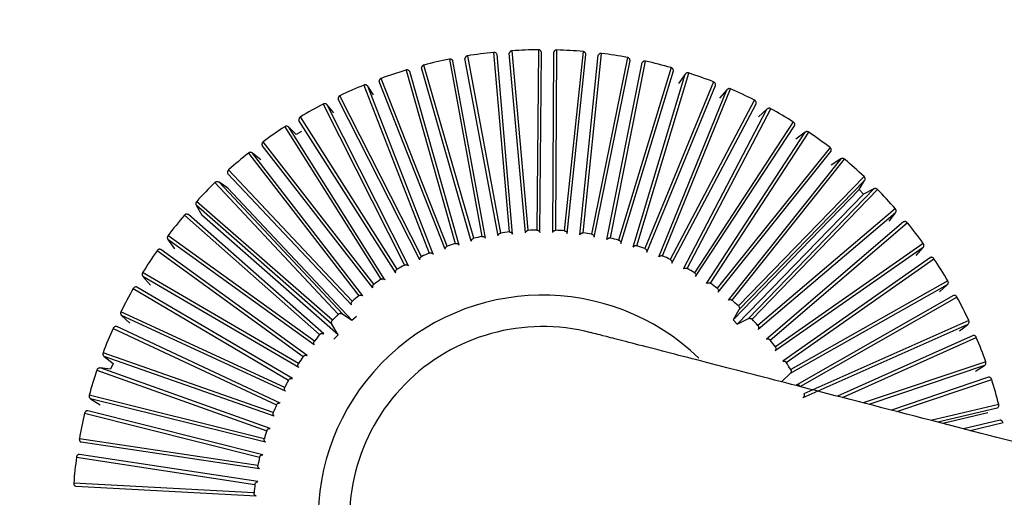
# Model space of a CAD drawing. Header units: millimetres. Extents: x 142 to 1148, y 353 to 845.
# Tile 57 of 139: x 523.389 to 524.917, y 747.689 to 748.431. Entities that reach past the tile are written whole.
import ezdxf

# ---------------------------------------------------------------- set-up
doc = ezdxf.new("R2010")
doc.units = ezdxf.units.MM

msp = doc.modelspace()

# ---------------------------------------------------------------- linework, layer by layer
at = {"color": 7, "linetype": 'Continuous', "lineweight": 25}
for p, q in [((524.1355, 748.0992), (524.084, 748.3746)), ((524.1243, 748.3799), (524.1483, 748.1009)), ((524.1537, 748.0974), (524.1296, 748.3765)), ((524.1735, 748.0996), (524.1485, 748.3786)), ((524.1781, 748.1034), (524.153, 748.3824)), ((524.1937, 748.3839), (524.1911, 748.1038)), ((524.196, 748.0999), (524.1986, 748.3799)), ((524.216, 748.1001), (524.2176, 748.3802)), ((524.2209, 748.1035), (524.2225, 748.3836)), ((524.2631, 748.3812), (524.2339, 748.1027)), ((524.2385, 748.0983), (524.2676, 748.3768)), ((524.2583, 748.0966), (524.2866, 748.3753)), ((524.2635, 748.0995), (524.2917, 748.3782)), ((524.0934, 748.091), (524.016, 748.3602)), ((524.0556, 748.3694), (524.1061, 748.0939)), ((524.1117, 748.091), (524.0612, 748.3665)), ((524.1312, 748.095), (524.0798, 748.3703)), ((524.3319, 748.372), (524.2764, 748.0975)), ((524.2805, 748.0927), (524.336, 748.3672)), ((524.3001, 748.0891), (524.3548, 748.3639)), ((524.3056, 748.0915), (524.3602, 748.3662)), ((523.9883, 748.3524), (524.0647, 748.0829)), ((524.0706, 748.0805), (523.9941, 748.35)), ((524.0896, 748.0864), (524.0123, 748.3556)), ((524.3996, 748.3562), (524.3182, 748.0883)), ((524.3219, 748.0831), (524.4032, 748.3511)), ((524.341, 748.0777), (524.4215, 748.346)), ((524.3467, 748.0795), (524.4272, 748.3478)), ((524.4215, 748.346), (524.4111, 748.3316)), ((523.9228, 748.3291), (524.0245, 748.0681)), ((524.0306, 748.0663), (523.9289, 748.3272)), ((523.9381, 748.3138), (523.9289, 748.3272)), ((524.049, 748.0739), (523.9464, 748.3346)), ((524.0524, 748.0788), (523.9497, 748.3395)), ((524.4655, 748.3341), (524.3589, 748.0751)), ((524.3621, 748.0696), (524.4686, 748.3286)), ((524.0126, 748.0628), (523.8857, 748.3125)), ((524.3807, 748.0624), (524.4863, 748.3218)), ((524.3865, 748.0637), (524.4921, 748.3232)), ((524.4863, 748.3218), (524.4746, 748.3085)), ((523.8599, 748.2996), (523.986, 748.0495)), ((523.9922, 748.0482), (523.8661, 748.2983)), ((523.8765, 748.2859), (523.8661, 748.2983)), ((524.0098, 748.0576), (523.8829, 748.3073)), ((524.5289, 748.3059), (524.3983, 748.0581)), ((524.4009, 748.0523), (524.5315, 748.3001)), ((524.4187, 748.0434), (524.5485, 748.2916)), ((524.4246, 748.0441), (524.5544, 748.2924)), ((524.5485, 748.2916), (524.5356, 748.2795)), ((523.9723, 748.0376), (523.8222, 748.2742)), ((523.9746, 748.0431), (523.8245, 748.2796)), ((524.5894, 748.2717), (524.4358, 748.0375)), ((524.4378, 748.0315), (524.5914, 748.2657)), ((523.8001, 748.2643), (523.9493, 748.0273)), ((523.9556, 748.0267), (523.8064, 748.2636)), ((523.8179, 748.2522), (523.8064, 748.2636)), ((523.8263, 748.2569), (523.8179, 748.2522)), ((524.4547, 748.0209), (524.6076, 748.2557)), ((524.4607, 748.0211), (524.6135, 748.2559)), ((524.6076, 748.2557), (524.5935, 748.2448)), ((523.9368, 748.0142), (523.765, 748.2354)), ((523.9386, 748.0199), (523.7667, 748.2411)), ((523.7439, 748.2235), (523.915, 748.0017)), ((523.9213, 748.0017), (523.7502, 748.2234)), ((523.7628, 748.2131), (523.7502, 748.2234)), ((524.6464, 748.2319), (524.4712, 748.0134)), ((524.4727, 748.0072), (524.6478, 748.2258)), ((524.6629, 748.2143), (524.4885, 747.9951)), ((524.4944, 747.9947), (524.6688, 748.2139)), ((524.6629, 748.2143), (524.6479, 748.2048)), ((523.9038, 747.9875), (523.7117, 748.1914)), ((523.905, 747.9933), (523.7129, 748.1972)), ((523.6918, 748.1775), (523.8832, 747.973)), ((523.8895, 747.9736), (523.6981, 748.178)), ((523.7116, 748.169), (523.6981, 748.178)), ((524.6993, 748.1869), (524.5041, 747.986)), ((524.7001, 748.1807), (524.505, 747.9797)), ((524.6917, 748.1668), (524.7001, 748.1807)), ((523.9044, 747.9636), (523.7116, 748.169)), ((524.6917, 748.1668), (524.4958, 747.9644)), ((524.6983, 748.1597), (524.5023, 747.9574)), ((524.7141, 748.1678), (524.5196, 747.9662)), ((524.5255, 747.9652), (524.7199, 748.1668)), ((524.6983, 748.1597), (524.6917, 748.1668)), ((524.7141, 748.1678), (524.6983, 748.1597)), ((523.8741, 747.9637), (523.6634, 748.1483)), ((523.8606, 747.9426), (523.6506, 748.1279)), ((523.8734, 747.9578), (523.6628, 748.1425)), ((523.6628, 748.1425), (523.6716, 748.127)), ((524.7477, 748.1371), (524.5343, 747.9557)), ((524.7479, 748.1308), (524.5346, 747.9493)), ((524.7383, 748.1178), (524.7479, 748.1308)), ((523.6443, 748.1268), (523.8543, 747.9414)), ((523.883, 747.9409), (523.6716, 748.127)), ((524.7606, 748.1166), (524.5478, 747.9344)), ((524.5536, 747.9329), (524.7663, 748.1151)), ((523.846, 747.9253), (523.6188, 748.0892)), ((523.6188, 748.0892), (523.629, 748.0746)), ((523.8461, 747.9313), (523.6189, 748.0951)), ((524.7911, 748.0829), (524.5615, 747.9226)), ((523.6019, 748.0718), (523.8285, 747.9072)), ((523.8347, 747.909), (523.608, 748.0735)), ((524.7908, 748.0766), (524.5612, 747.9162)), ((524.7799, 748.0645), (524.7908, 748.0766)), ((524.8021, 748.0613), (524.5729, 747.9001)), ((524.5785, 747.8981), (524.8076, 748.0593)), ((523.8214, 747.8963), (523.5796, 748.0378)), ((523.8218, 747.8904), (523.58, 748.0319)), ((523.58, 748.0319), (523.5916, 748.0184)), ((524.8293, 748.0248), (524.5854, 747.887)), ((523.5649, 748.013), (523.8062, 747.8707)), ((523.8121, 747.873), (523.5708, 748.0153)), ((524.8283, 748.0186), (524.5845, 747.8808)), ((524.8163, 748.0076), (524.8283, 748.0186)), ((524.8381, 748.0023), (524.5946, 747.8636)), ((524.6, 747.861), (524.8434, 747.9997)), ((523.8001, 747.8592), (523.5459, 747.977)), ((524.505, 747.9797), (524.4958, 747.9644)), ((523.8011, 747.8533), (523.5469, 747.9712)), ((523.5469, 747.9712), (523.5597, 747.9589)), ((523.8895, 747.9736), (523.9044, 747.9636)), ((523.9044, 747.9636), (523.9117, 747.9698)), ((524.4958, 747.9644), (524.5023, 747.9574)), ((524.5023, 747.9574), (524.5196, 747.9662)), ((524.8617, 747.9634), (524.6058, 747.8494)), ((523.5337, 747.9509), (523.7873, 747.8322)), ((523.793, 747.8351), (523.5393, 747.9538)), ((523.883, 747.9409), (523.8734, 747.9578)), ((524.8601, 747.9573), (524.6043, 747.8432)), ((524.8471, 747.9475), (524.8601, 747.9573)), ((523.8763, 747.9341), (523.883, 747.9409)), ((523.7824, 747.8202), (523.5181, 747.9133)), ((523.7839, 747.8145), (523.5197, 747.9076)), ((523.5197, 747.9076), (523.5336, 747.8966)), ((523.5084, 747.8862), (523.7723, 747.7921)), ((523.7776, 747.7956), (523.5138, 747.8896)), ((523.5299, 747.8877), (523.5138, 747.8896)), ((523.5336, 747.8966), (523.5299, 747.8877)), ((524.8721, 747.8847), (524.886, 747.8932)), ((524.5845, 747.8808), (524.5713, 747.8687)), ((523.7684, 747.7797), (523.4966, 747.8473)), ((523.7705, 747.7741), (523.4987, 747.8418)), ((523.4987, 747.8418), (523.5136, 747.8321)), ((523.7661, 747.7547), (523.4945, 747.8232)), ((523.4895, 747.8194), (523.7611, 747.7508)), ((524.891, 747.8198), (524.8213, 747.8034)), ((523.7584, 747.7381), (523.4814, 747.7795)), ((523.7611, 747.7327), (523.484, 747.7742)), ((523.477, 747.751), (523.7538, 747.7086)), ((523.7585, 747.713), (523.4816, 747.7553)), ((523.7524, 747.6957), (523.4727, 747.7106)), ((523.7556, 747.6906), (523.4758, 747.7056))]:
    msp.add_line(p, q, dxfattribs=at)
at = {"color": 8, "linetype": 'Continuous', "lineweight": 25}
for p, q in [((524.8683, 747.9401), (524.6581, 747.8456)), ((524.6657, 747.8436), (524.8734, 747.937)), ((524.8881, 747.8991), (524.6979, 747.8353)), ((524.886, 747.8932), (524.7068, 747.833)), ((524.8925, 747.8753), (524.7415, 747.824)), ((524.7501, 747.8218), (524.8972, 747.8718)), ((524.9083, 747.8327), (524.803, 747.8081)), ((524.9056, 747.8269), (524.8134, 747.8055)), ((524.9104, 747.8085), (524.8536, 747.7951)), ((524.8636, 747.7925), (524.9148, 747.8046))]:
    msp.add_line(p, q, dxfattribs=at)
at = {"color": 7, "linetype": 'Continuous', "lineweight": 25}
for radius, start, end in [(7.5, 347.81244, 224.54504), (4.5, 354.1189, 224.545), (2.1, 44.545, 224.545), (0.73, 95.9914, 99.1845), (0.73, 90.5369, 93.7299), (0.73, 85.0823, 88.2754), (0.73, 79.6278, 82.8209), (0.73, 101.4459, 104.639), (0.73, 74.1732, 77.3663), (0.73, 106.9005, 110.0936), (0.73, 68.7187, 71.9118), (0.73, 112.355, 115.5481), (0.73, 63.2641, 66.4572), (0.73, 117.8096, 121.0027), (0.73, 57.8096, 61.0027), (0.73, 123.2641, 126.4572), (0.73, 52.355, 55.5481), (0.73, 128.7187, 131.9118), (0.73, 46.9005, 50.0936), (0.73, 134.1732, 137.3663), (0.73, 41.4459, 44.639), (0.73, 139.6278, 142.8209), (0.73, 35.9914, 39.1845), (0.45, 96.6565, 98.311), (0.45, 91.2019, 92.8565), (0.45, 85.7474, 87.4019), (0.45, 80.2928, 81.9474), (0.45, 107.5656, 109.2201), (0.45, 102.111, 103.7656), (0.45, 74.8383, 76.4928), (0.73, 145.0823, 148.2754), (0.45, 113.0201, 114.6747), (0.45, 69.3837, 71.0383), (0.45, 63.9292, 65.5838), (0.73, 30.5369, 33.7299), (0.45, 118.4747, 120.1292), (0.45, 58.4747, 60.1292), (0.45, 123.9292, 125.5838), (0.45, 53.0201, 54.6747), (0.73, 150.5369, 153.7299), (0.3488, 45.9723, 225.9185), (0.45, 129.3837, 131.0383), (0.45, 47.5656, 49.2201), (0.73, 25.0823, 28.2754), (0.45, 134.8383, 136.4928), (0.45, 42.111, 43.7656), (0.73, 155.9914, 159.1845), (0.3, 75.5182, 255.5463), (0.45, 140.2928, 141.9474), (0.45, 36.6565, 38.311), (0.73, 19.6278, 22.8209), (0.45, 145.7474, 147.4019), (0.73, 161.4459, 164.639), (0.45, 31.2019, 32.8565), (0.45, 151.2019, 152.8565), (0.73, 14.1732, 17.3663), (0.45, 156.6565, 158.311), (0.73, 166.9005, 170.0936), (0.45, 162.111, 163.7656), (0.73, 172.355, 175.5481), (0.45, 167.5656, 169.2201), (0.45, 173.0201, 174.6747)]:
    msp.add_arc((524.2005, 747.6539), radius, start, end, dxfattribs=at)
for points, knots in [([(525.7629, 749.1917), (525.6299, 749.3091), (525.3675, 749.5408), (524.8968, 749.7514), (524.4285, 749.8505), (523.9966, 749.8491), (523.6281, 749.7795), (523.3312, 749.6731), (523.0959, 749.5525), (522.8899, 749.4168), (522.6862, 749.2476), (522.4708, 749.0154), (522.2586, 748.6993), (522.1166, 748.365), (522.0389, 748.0492), (522.0061, 747.781), (522.0075, 747.4957), (522.0485, 747.2005), (522.1324, 746.9045), (522.2603, 746.6184), (522.4266, 746.3496), (522.5678, 746.1938), (522.6381, 746.1161)], [0, 0, 0, 0, 0.077016, 0.151895, 0.221771, 0.284519, 0.338925, 0.384569, 0.421575, 0.453984, 0.491985, 0.5368, 0.591672, 0.657215, 0.694001, 0.73326, 0.77474, 0.818085, 0.862838, 0.908466, 0.954385, 1, 1, 1, 1]), ([(522.9889, 746.4614), (522.9381, 746.5172), (522.8297, 746.6362), (522.6923, 746.8548), (522.5765, 747.1206), (522.5169, 747.3772), (522.4981, 747.603), (522.5036, 747.8509), (522.5655, 748.1739), (522.734, 748.5471), (522.9956, 748.8781), (523.3307, 749.1344), (523.7066, 749.2969), (524.0879, 749.3638), (524.4449, 749.3477), (524.7595, 749.2693), (525.0235, 749.1492), (525.2398, 749.0083), (525.3571, 748.8981), (525.4121, 748.8464)], [0, 0, 0, 0, 0.04242, 0.090412, 0.14449, 0.204951, 0.237611, 0.271801, 0.344211, 0.420948, 0.500046, 0.579144, 0.655881, 0.728291, 0.795049, 0.85551, 0.909588, 0.95758, 1, 1, 1, 1]), ([(524.084, 748.3746), (524.0834, 748.3744), (524.0826, 748.3742), (524.0817, 748.3736), (524.0811, 748.373), (524.0806, 748.3724), (524.0801, 748.3715), (524.0799, 748.3708), (524.0798, 748.3703)], [0, 0, 0, 0, 0.264125, 0.394754, 0.525379, 0.655999, 0.786613, 1, 1, 1, 1]), ([(524.1296, 748.3765), (524.1294, 748.377), (524.129, 748.3778), (524.128, 748.3788), (524.1271, 748.3795), (524.1258, 748.3799), (524.1249, 748.3799), (524.1243, 748.3799)], [0, 0, 0, 0, 0.250768, 0.374819, 0.622887, 0.745233, 1, 1, 1, 1]), ([(524.153, 748.3824), (524.1525, 748.3823), (524.1516, 748.3821), (524.1507, 748.3816), (524.15, 748.3811), (524.1494, 748.3805), (524.1489, 748.3797), (524.1486, 748.379), (524.1485, 748.3786)], [0, 0, 0, 0, 0.264125, 0.394754, 0.525379, 0.655998, 0.786613, 1, 1, 1, 1]), ([(524.1986, 748.3799), (524.1984, 748.3805), (524.1981, 748.3813), (524.1973, 748.3824), (524.1964, 748.3832), (524.1954, 748.3836), (524.1945, 748.3838), (524.194, 748.3839), (524.1937, 748.3839)], [0, 0, 0, 0, 0.25052, 0.374449, 0.622271, 0.744496, 0.870259, 1, 1, 1, 1]), ([(524.2225, 748.3836), (524.2219, 748.3835), (524.2211, 748.3835), (524.2201, 748.3831), (524.2193, 748.3826), (524.2187, 748.3821), (524.2181, 748.3813), (524.2178, 748.3806), (524.2176, 748.3802)], [0, 0, 0, 0, 0.264125, 0.394754, 0.525379, 0.655998, 0.786613, 1, 1, 1, 1]), ([(524.2676, 748.3768), (524.2675, 748.3774), (524.2673, 748.3782), (524.2665, 748.3794), (524.2657, 748.3802), (524.2648, 748.3808), (524.2639, 748.3811), (524.2634, 748.3812), (524.2631, 748.3812)], [0, 0, 0, 0, 0.25052, 0.374449, 0.622271, 0.744496, 0.870259, 1, 1, 1, 1]), ([(524.2917, 748.3782), (524.2915, 748.3782), (524.2909, 748.3783), (524.2901, 748.3781), (524.2893, 748.3779), (524.2886, 748.3775), (524.2879, 748.3771), (524.2872, 748.3764), (524.2868, 748.3757), (524.2866, 748.3753)], [0, 0, 0, 0, 0.130513, 0.260922, 0.391328, 0.521729, 0.652126, 0.782518, 1, 1, 1, 1]), ([(524.016, 748.3602), (524.0157, 748.3601), (524.0152, 748.36), (524.0145, 748.3596), (524.0139, 748.3591), (524.0133, 748.3584), (524.0129, 748.3577), (524.0124, 748.3568), (524.0124, 748.3561), (524.0123, 748.3556)], [0, 0, 0, 0, 0.130513, 0.260922, 0.391328, 0.521729, 0.652126, 0.782518, 1, 1, 1, 1]), ([(524.0612, 748.3665), (524.0609, 748.367), (524.0605, 748.3677), (524.0595, 748.3687), (524.0585, 748.3692), (524.0571, 748.3695), (524.0562, 748.3695), (524.0556, 748.3694)], [0, 0, 0, 0, 0.250768, 0.374819, 0.622887, 0.745233, 1, 1, 1, 1]), ([(524.336, 748.3672), (524.3359, 748.3677), (524.3358, 748.3686), (524.3352, 748.3699), (524.3345, 748.3707), (524.3333, 748.3716), (524.3325, 748.3718), (524.3319, 748.372)], [0, 0, 0, 0, 0.250768, 0.374819, 0.622887, 0.745233, 1, 1, 1, 1]), ([(524.3602, 748.3662), (524.3596, 748.3663), (524.3588, 748.3664), (524.3577, 748.3662), (524.3569, 748.3659), (524.3562, 748.3655), (524.3554, 748.3648), (524.355, 748.3642), (524.3548, 748.3639)], [0, 0, 0, 0, 0.264125, 0.394754, 0.525379, 0.655998, 0.786613, 1, 1, 1, 1]), ([(523.9941, 748.35), (523.9938, 748.3505), (523.9933, 748.3512), (523.9922, 748.352), (523.9911, 748.3525), (523.99, 748.3526), (523.9891, 748.3526), (523.9886, 748.3525), (523.9883, 748.3524)], [0, 0, 0, 0, 0.25052, 0.374449, 0.622271, 0.744496, 0.870259, 1, 1, 1, 1]), ([(524.4032, 748.3511), (524.4032, 748.3516), (524.4032, 748.3525), (524.4027, 748.3538), (524.402, 748.3548), (524.4012, 748.3555), (524.4004, 748.356), (524.3999, 748.3561), (524.3996, 748.3562)], [0, 0, 0, 0, 0.25052, 0.374449, 0.622271, 0.744496, 0.870259, 1, 1, 1, 1]), ([(524.4272, 748.3478), (524.4266, 748.348), (524.4258, 748.3481), (524.4247, 748.348), (524.4239, 748.3478), (524.4231, 748.3474), (524.4223, 748.3469), (524.4218, 748.3463), (524.4215, 748.346)], [0, 0, 0, 0, 0.264125, 0.394754, 0.525379, 0.655999, 0.786613, 1, 1, 1, 1]), ([(523.9289, 748.3272), (523.9285, 748.3277), (523.928, 748.3283), (523.9268, 748.3291), (523.9257, 748.3294), (523.9242, 748.3295), (523.9234, 748.3292), (523.9228, 748.3291)], [0, 0, 0, 0, 0.250768, 0.374819, 0.622887, 0.745233, 1, 1, 1, 1]), ([(523.9497, 748.3395), (523.9492, 748.3392), (523.9484, 748.3389), (523.9477, 748.3381), (523.9472, 748.3374), (523.9468, 748.3367), (523.9465, 748.3357), (523.9465, 748.335), (523.9464, 748.3346)], [0, 0, 0, 0, 0.264125, 0.394754, 0.525379, 0.655999, 0.786613, 1, 1, 1, 1]), ([(524.4686, 748.3286), (524.4686, 748.3292), (524.4687, 748.3301), (524.4683, 748.3314), (524.4677, 748.3324), (524.4667, 748.3335), (524.466, 748.3339), (524.4655, 748.3341)], [0, 0, 0, 0, 0.250768, 0.374819, 0.622887, 0.745233, 1, 1, 1, 1]), ([(523.8857, 748.3125), (523.8854, 748.3124), (523.8849, 748.3121), (523.8843, 748.3116), (523.8838, 748.311), (523.8834, 748.3103), (523.883, 748.3095), (523.8828, 748.3085), (523.8829, 748.3078), (523.8829, 748.3073)], [0, 0, 0, 0, 0.130513, 0.260922, 0.391328, 0.521729, 0.652126, 0.782518, 1, 1, 1, 1]), ([(524.4921, 748.3232), (524.4916, 748.3233), (524.4908, 748.3236), (524.4896, 748.3236), (524.4888, 748.3234), (524.4881, 748.3231), (524.4872, 748.3227), (524.4867, 748.3222), (524.4863, 748.3218)], [0, 0, 0, 0, 0.264125, 0.394754, 0.525379, 0.655999, 0.786613, 1, 1, 1, 1]), ([(523.8661, 748.2983), (523.8657, 748.2988), (523.8651, 748.2994), (523.8638, 748.3), (523.8627, 748.3002), (523.8616, 748.3001), (523.8607, 748.3), (523.8602, 748.2997), (523.8599, 748.2996)], [0, 0, 0, 0, 0.25052, 0.374449, 0.622271, 0.744496, 0.870259, 1, 1, 1, 1]), ([(524.5315, 748.3001), (524.5316, 748.3007), (524.5317, 748.3015), (524.5315, 748.3029), (524.531, 748.304), (524.5303, 748.3049), (524.5297, 748.3054), (524.5292, 748.3057), (524.5289, 748.3059)], [0, 0, 0, 0, 0.25052, 0.374449, 0.622271, 0.744496, 0.870259, 1, 1, 1, 1]), ([(524.5544, 748.2924), (524.5541, 748.2925), (524.5536, 748.2928), (524.5528, 748.293), (524.552, 748.293), (524.5512, 748.293), (524.5504, 748.2928), (524.5495, 748.2924), (524.5489, 748.2919), (524.5485, 748.2916)], [0, 0, 0, 0, 0.130513, 0.260922, 0.391328, 0.521729, 0.652126, 0.782518, 1, 1, 1, 1]), ([(523.8064, 748.2636), (523.8059, 748.264), (523.8053, 748.2646), (523.8039, 748.265), (523.8028, 748.2652), (523.8014, 748.265), (523.8006, 748.2646), (523.8001, 748.2643)], [0, 0, 0, 0, 0.250768, 0.374819, 0.622887, 0.745233, 1, 1, 1, 1]), ([(523.8245, 748.2796), (523.824, 748.2793), (523.8234, 748.2788), (523.8227, 748.2779), (523.8224, 748.2771), (523.8222, 748.2763), (523.822, 748.2753), (523.8221, 748.2746), (523.8222, 748.2742)], [0, 0, 0, 0, 0.264125, 0.394754, 0.525379, 0.655999, 0.786613, 1, 1, 1, 1]), ([(524.5914, 748.2657), (524.5915, 748.2663), (524.5918, 748.2671), (524.5917, 748.2685), (524.5913, 748.2696), (524.5907, 748.2706), (524.5901, 748.2712), (524.5896, 748.2715), (524.5894, 748.2717)], [0, 0, 0, 0, 0.25052, 0.374449, 0.622271, 0.744496, 0.870259, 1, 1, 1, 1]), ([(524.6135, 748.2559), (524.6132, 748.256), (524.6128, 748.2563), (524.612, 748.2566), (524.6112, 748.2567), (524.6104, 748.2568), (524.6095, 748.2566), (524.6086, 748.2563), (524.608, 748.2559), (524.6076, 748.2557)], [0, 0, 0, 0, 0.130513, 0.260922, 0.391328, 0.521729, 0.652126, 0.782518, 1, 1, 1, 1]), ([(523.7667, 748.2411), (523.7663, 748.2407), (523.7657, 748.2401), (523.7651, 748.2391), (523.7649, 748.2384), (523.7647, 748.2376), (523.7647, 748.2366), (523.7649, 748.2359), (523.765, 748.2354)], [0, 0, 0, 0, 0.2641248, 0.3947538, 0.5253786, 0.6559985, 0.7866132, 1, 1, 1, 1]), ([(523.7502, 748.2234), (523.7497, 748.2237), (523.749, 748.2242), (523.7476, 748.2246), (523.7465, 748.2246), (523.7454, 748.2243), (523.7446, 748.224), (523.7441, 748.2237), (523.7439, 748.2235)], [0, 0, 0, 0, 0.25052, 0.374449, 0.622271, 0.744496, 0.870259, 1, 1, 1, 1]), ([(524.6478, 748.2258), (524.648, 748.2263), (524.6483, 748.2271), (524.6483, 748.2286), (524.6481, 748.2297), (524.6474, 748.2309), (524.6468, 748.2315), (524.6464, 748.2319)], [0, 0, 0, 0, 0.250768, 0.374819, 0.622887, 0.745233, 1, 1, 1, 1]), ([(524.6688, 748.2139), (524.6686, 748.2141), (524.6682, 748.2144), (524.6674, 748.2147), (524.6666, 748.215), (524.6658, 748.2151), (524.665, 748.215), (524.664, 748.2148), (524.6633, 748.2145), (524.6629, 748.2143)], [0, 0, 0, 0, 0.130513, 0.260922, 0.391328, 0.521729, 0.652126, 0.782518, 1, 1, 1, 1]), ([(523.7129, 748.1972), (523.7125, 748.1967), (523.7119, 748.1961), (523.7115, 748.1951), (523.7113, 748.1943), (523.7112, 748.1935), (523.7113, 748.1925), (523.7115, 748.1918), (523.7117, 748.1914)], [0, 0, 0, 0, 0.264125, 0.394754, 0.525379, 0.655999, 0.786613, 1, 1, 1, 1]), ([(523.6981, 748.178), (523.6976, 748.1783), (523.6968, 748.1787), (523.6954, 748.1789), (523.6943, 748.1789), (523.6929, 748.1784), (523.6923, 748.1779), (523.6918, 748.1775)], [0, 0, 0, 0, 0.250768, 0.374819, 0.622887, 0.745233, 1, 1, 1, 1]), ([(524.7001, 748.1807), (524.7004, 748.1812), (524.7007, 748.182), (524.7009, 748.1834), (524.7008, 748.1845), (524.7002, 748.1858), (524.6997, 748.1865), (524.6993, 748.1869)], [0, 0, 0, 0, 0.250768, 0.37482, 0.622887, 0.745233, 1, 1, 1, 1]), ([(524.7199, 748.1668), (524.7195, 748.1672), (524.7189, 748.1677), (524.7178, 748.1681), (524.717, 748.1683), (524.7162, 748.1683), (524.7152, 748.1682), (524.7145, 748.1679), (524.7141, 748.1678)], [0, 0, 0, 0, 0.264125, 0.394754, 0.525379, 0.655999, 0.786613, 1, 1, 1, 1]), ([(523.6634, 748.1483), (523.6631, 748.1479), (523.6626, 748.1472), (523.6623, 748.1462), (523.6621, 748.1454), (523.6621, 748.1445), (523.6623, 748.1435), (523.6626, 748.1429), (523.6628, 748.1425)], [0, 0, 0, 0, 0.264125, 0.394754, 0.525379, 0.655999, 0.786613, 1, 1, 1, 1]), ([(523.6506, 748.1279), (523.65, 748.1281), (523.6492, 748.1285), (523.6478, 748.1286), (523.6467, 748.1284), (523.6454, 748.1278), (523.6448, 748.1272), (523.6443, 748.1268)], [0, 0, 0, 0, 0.250768, 0.374819, 0.622887, 0.745233, 1, 1, 1, 1]), ([(524.7479, 748.1308), (524.7482, 748.1313), (524.7487, 748.132), (524.749, 748.1334), (524.7489, 748.1346), (524.7485, 748.1359), (524.748, 748.1366), (524.7477, 748.1371)], [0, 0, 0, 0, 0.250768, 0.37482, 0.622887, 0.745233, 1, 1, 1, 1]), ([(524.7663, 748.1151), (524.7661, 748.1153), (524.7658, 748.1158), (524.7651, 748.1162), (524.7644, 748.1166), (524.7636, 748.1169), (524.7628, 748.117), (524.7618, 748.117), (524.7611, 748.1168), (524.7606, 748.1166)], [0, 0, 0, 0, 0.130513, 0.260922, 0.391328, 0.521729, 0.652126, 0.782518, 1, 1, 1, 1]), ([(524.1312, 748.095), (524.1313, 748.0952), (524.1314, 748.0958), (524.1317, 748.0966), (524.1322, 748.0973), (524.1327, 748.0979), (524.1334, 748.0984), (524.1343, 748.0989), (524.135, 748.0991), (524.1355, 748.0992)], [0, 0, 0, 0, 0.131831, 0.263666, 0.394792, 0.525148, 0.654808, 0.783916, 1, 1, 1, 1]), ([(524.1483, 748.1009), (524.1489, 748.1009), (524.15, 748.1009), (524.1513, 748.1003), (524.1522, 748.0997), (524.1528, 748.0991), (524.1533, 748.0983), (524.1535, 748.0978), (524.1537, 748.0974)], [0, 0, 0, 0, 0.242288, 0.484535, 0.604969, 0.725398, 0.845823, 1, 1, 1, 1]), ([(524.1735, 748.0996), (524.1736, 748.0998), (524.1737, 748.1004), (524.1741, 748.1011), (524.1746, 748.1018), (524.1753, 748.1023), (524.176, 748.1028), (524.1769, 748.1032), (524.1776, 748.1033), (524.1781, 748.1034)], [0, 0, 0, 0, 0.131831, 0.263666, 0.394792, 0.525148, 0.654808, 0.783916, 1, 1, 1, 1]), ([(524.1911, 748.1038), (524.1916, 748.1038), (524.1927, 748.1037), (524.194, 748.103), (524.1948, 748.1023), (524.1953, 748.1016), (524.1958, 748.1008), (524.1959, 748.1002), (524.196, 748.0999)], [0, 0, 0, 0, 0.242288, 0.484535, 0.604969, 0.725398, 0.845823, 1, 1, 1, 1]), ([(524.216, 748.1001), (524.2161, 748.1004), (524.2163, 748.1009), (524.2168, 748.1016), (524.2173, 748.1022), (524.218, 748.1027), (524.2187, 748.1031), (524.2197, 748.1034), (524.2204, 748.1034), (524.2209, 748.1035)], [0, 0, 0, 0, 0.131831, 0.263666, 0.394792, 0.525148, 0.654808, 0.783916, 1, 1, 1, 1]), ([(524.2339, 748.1027), (524.2344, 748.1026), (524.2355, 748.1024), (524.2367, 748.1016), (524.2374, 748.1008), (524.2379, 748.1001), (524.2383, 748.0992), (524.2384, 748.0986), (524.2385, 748.0983)], [0, 0, 0, 0, 0.242288, 0.484535, 0.604969, 0.725398, 0.845823, 1, 1, 1, 1]), ([(524.2583, 748.0966), (524.2584, 748.0969), (524.2587, 748.0974), (524.2592, 748.098), (524.2599, 748.0986), (524.2606, 748.099), (524.2613, 748.0993), (524.2623, 748.0996), (524.2631, 748.0995), (524.2635, 748.0995)], [0, 0, 0, 0, 0.131831, 0.263666, 0.394792, 0.525148, 0.654808, 0.783916, 1, 1, 1, 1]), ([(524.2764, 748.0975), (524.2769, 748.0973), (524.278, 748.097), (524.2791, 748.0961), (524.2798, 748.0952), (524.2801, 748.0945), (524.2804, 748.0936), (524.2805, 748.093), (524.2805, 748.0927)], [0, 0, 0, 0, 0.242288, 0.484535, 0.604969, 0.725398, 0.845823, 1, 1, 1, 1]), ([(523.6189, 748.0951), (523.6187, 748.0948), (523.6184, 748.0944), (523.6181, 748.0936), (523.6179, 748.0928), (523.6178, 748.092), (523.6179, 748.0912), (523.6182, 748.0902), (523.6186, 748.0896), (523.6188, 748.0892)], [0, 0, 0, 0, 0.130513, 0.260922, 0.391328, 0.521729, 0.652126, 0.782518, 1, 1, 1, 1]), ([(524.0647, 748.0829), (524.0652, 748.083), (524.0663, 748.0833), (524.0677, 748.083), (524.0687, 748.0825), (524.0694, 748.082), (524.0701, 748.0814), (524.0704, 748.0808), (524.0706, 748.0805)], [0, 0, 0, 0, 0.242288, 0.484535, 0.604969, 0.725398, 0.845823, 1, 1, 1, 1]), ([(524.0896, 748.0864), (524.0897, 748.0867), (524.0897, 748.0872), (524.09, 748.088), (524.0904, 748.0888), (524.0909, 748.0894), (524.0914, 748.09), (524.0923, 748.0906), (524.093, 748.0908), (524.0934, 748.091)], [0, 0, 0, 0, 0.131831, 0.263666, 0.394792, 0.525148, 0.654808, 0.783916, 1, 1, 1, 1]), ([(524.1061, 748.0939), (524.1066, 748.094), (524.1078, 748.0941), (524.1091, 748.0936), (524.1101, 748.0931), (524.1107, 748.0925), (524.1113, 748.0918), (524.1116, 748.0913), (524.1117, 748.091)], [0, 0, 0, 0, 0.242288, 0.484535, 0.604969, 0.725398, 0.845823, 1, 1, 1, 1]), ([(524.3001, 748.0891), (524.3003, 748.0893), (524.3006, 748.0898), (524.3012, 748.0904), (524.3019, 748.0909), (524.3026, 748.0913), (524.3034, 748.0915), (524.3044, 748.0917), (524.3051, 748.0915), (524.3056, 748.0915)], [0, 0, 0, 0, 0.131831, 0.263666, 0.394792, 0.525148, 0.654808, 0.783916, 1, 1, 1, 1]), ([(524.3182, 748.0883), (524.3187, 748.0881), (524.3198, 748.0877), (524.3208, 748.0866), (524.3213, 748.0857), (524.3217, 748.0849), (524.3219, 748.084), (524.3219, 748.0834), (524.3219, 748.0831)], [0, 0, 0, 0, 0.242288, 0.4845355, 0.6049692, 0.7253981, 0.8458225, 1, 1, 1, 1]), ([(524.7908, 748.0766), (524.7911, 748.0771), (524.7916, 748.0778), (524.7921, 748.0791), (524.7921, 748.0803), (524.7919, 748.0817), (524.7914, 748.0824), (524.7911, 748.0829)], [0, 0, 0, 0, 0.250768, 0.37482, 0.622887, 0.745233, 1, 1, 1, 1]), ([(523.608, 748.0735), (523.6074, 748.0737), (523.6066, 748.0739), (523.6052, 748.0739), (523.6041, 748.0736), (523.6031, 748.073), (523.6025, 748.0725), (523.6021, 748.072), (523.6019, 748.0718)], [0, 0, 0, 0, 0.25052, 0.374449, 0.622271, 0.744496, 0.870259, 1, 1, 1, 1]), ([(524.0245, 748.0681), (524.0251, 748.0682), (524.0261, 748.0686), (524.0275, 748.0684), (524.0286, 748.068), (524.0293, 748.0676), (524.03, 748.067), (524.0304, 748.0665), (524.0306, 748.0663)], [0, 0, 0, 0, 0.242288, 0.484535, 0.604969, 0.725398, 0.845823, 1, 1, 1, 1]), ([(524.049, 748.0739), (524.049, 748.0742), (524.049, 748.0747), (524.0492, 748.0756), (524.0495, 748.0763), (524.0499, 748.0771), (524.0505, 748.0777), (524.0513, 748.0783), (524.0519, 748.0786), (524.0524, 748.0788)], [0, 0, 0, 0, 0.131831, 0.263666, 0.394792, 0.525148, 0.654808, 0.783916, 1, 1, 1, 1]), ([(524.341, 748.0777), (524.3412, 748.0779), (524.3416, 748.0783), (524.3422, 748.0789), (524.3429, 748.0793), (524.3437, 748.0796), (524.3445, 748.0798), (524.3456, 748.0798), (524.3463, 748.0796), (524.3467, 748.0795)], [0, 0, 0, 0, 0.131831, 0.263666, 0.394792, 0.525148, 0.654808, 0.783916, 1, 1, 1, 1]), ([(524.3589, 748.0751), (524.3594, 748.0748), (524.3605, 748.0744), (524.3614, 748.0733), (524.3618, 748.0723), (524.3621, 748.0715), (524.3622, 748.0706), (524.3621, 748.0699), (524.3621, 748.0696)], [0, 0, 0, 0, 0.242288, 0.4845355, 0.6049692, 0.7253981, 0.8458225, 1, 1, 1, 1]), ([(524.0098, 748.0576), (524.0098, 748.0579), (524.0097, 748.0584), (524.0098, 748.0593), (524.01, 748.0601), (524.0104, 748.0608), (524.0109, 748.0615), (524.0116, 748.0622), (524.0122, 748.0626), (524.0126, 748.0628)], [0, 0, 0, 0, 0.131831, 0.263666, 0.394792, 0.525148, 0.654808, 0.783916, 1, 1, 1, 1]), ([(524.3807, 748.0624), (524.3809, 748.0626), (524.3813, 748.063), (524.382, 748.0635), (524.3827, 748.0638), (524.3835, 748.064), (524.3844, 748.0641), (524.3854, 748.0641), (524.3861, 748.0638), (524.3865, 748.0637)], [0, 0, 0, 0, 0.131831, 0.263666, 0.394792, 0.525148, 0.654808, 0.783916, 1, 1, 1, 1]), ([(524.3983, 748.0581), (524.3987, 748.0578), (524.3997, 748.0572), (524.4005, 748.0561), (524.4009, 748.055), (524.401, 748.0542), (524.4011, 748.0533), (524.401, 748.0527), (524.4009, 748.0523)], [0, 0, 0, 0, 0.242288, 0.484535, 0.604969, 0.725398, 0.845823, 1, 1, 1, 1]), ([(524.8076, 748.0593), (524.8073, 748.0597), (524.8067, 748.0604), (524.8058, 748.0609), (524.805, 748.0613), (524.8042, 748.0614), (524.8032, 748.0615), (524.8025, 748.0614), (524.8021, 748.0613)], [0, 0, 0, 0, 0.264125, 0.394754, 0.525379, 0.655998, 0.786613, 1, 1, 1, 1]), ([(523.5796, 748.0378), (523.5794, 748.0375), (523.5792, 748.0371), (523.5789, 748.0363), (523.5788, 748.0354), (523.5788, 748.0346), (523.579, 748.0338), (523.5793, 748.0329), (523.5798, 748.0323), (523.58, 748.0319)], [0, 0, 0, 0, 0.130513, 0.260922, 0.391328, 0.521729, 0.652126, 0.782518, 1, 1, 1, 1]), ([(523.9723, 748.0376), (523.9722, 748.0379), (523.9721, 748.0385), (523.9722, 748.0393), (523.9723, 748.0401), (523.9726, 748.0409), (523.973, 748.0416), (523.9736, 748.0424), (523.9742, 748.0429), (523.9746, 748.0431)], [0, 0, 0, 0, 0.131831, 0.263666, 0.394792, 0.525148, 0.654808, 0.783916, 1, 1, 1, 1]), ([(523.986, 748.0495), (523.9865, 748.0497), (523.9875, 748.0501), (523.9889, 748.0501), (523.99, 748.0498), (523.9908, 748.0495), (523.9915, 748.049), (523.9919, 748.0485), (523.9922, 748.0482)], [0, 0, 0, 0, 0.242288, 0.484535, 0.604969, 0.725398, 0.845823, 1, 1, 1, 1]), ([(524.4187, 748.0434), (524.4189, 748.0436), (524.4193, 748.044), (524.4201, 748.0444), (524.4209, 748.0446), (524.4217, 748.0448), (524.4225, 748.0448), (524.4235, 748.0446), (524.4242, 748.0443), (524.4246, 748.0441)], [0, 0, 0, 0, 0.131831, 0.263666, 0.394792, 0.525148, 0.654808, 0.783916, 1, 1, 1, 1]), ([(524.4358, 748.0375), (524.4362, 748.0372), (524.4371, 748.0365), (524.4378, 748.0352), (524.4381, 748.0342), (524.4382, 748.0333), (524.4381, 748.0324), (524.438, 748.0318), (524.4378, 748.0315)], [0, 0, 0, 0, 0.242288, 0.484535, 0.604969, 0.725398, 0.845823, 1, 1, 1, 1]), ([(523.9493, 748.0273), (523.9498, 748.0276), (523.9508, 748.0281), (523.9522, 748.0282), (523.9533, 748.028), (523.9541, 748.0277), (523.9549, 748.0273), (523.9554, 748.0269), (523.9556, 748.0267)], [0, 0, 0, 0, 0.242288, 0.484535, 0.604969, 0.725398, 0.845823, 1, 1, 1, 1]), ([(524.4547, 748.0209), (524.455, 748.0211), (524.4554, 748.0214), (524.4562, 748.0217), (524.457, 748.0219), (524.4579, 748.022), (524.4587, 748.0219), (524.4597, 748.0217), (524.4603, 748.0213), (524.4607, 748.0211)], [0, 0, 0, 0, 0.131831, 0.263666, 0.394792, 0.525148, 0.654808, 0.783916, 1, 1, 1, 1]), ([(524.8283, 748.0186), (524.8287, 748.019), (524.8293, 748.0196), (524.8298, 748.021), (524.83, 748.0221), (524.8299, 748.0235), (524.8295, 748.0243), (524.8293, 748.0248)], [0, 0, 0, 0, 0.250768, 0.374819, 0.622887, 0.745233, 1, 1, 1, 1]), ([(523.5708, 748.0153), (523.5702, 748.0154), (523.5694, 748.0156), (523.568, 748.0154), (523.5669, 748.015), (523.566, 748.0143), (523.5654, 748.0137), (523.5651, 748.0132), (523.5649, 748.013)], [0, 0, 0, 0, 0.25052, 0.374449, 0.622271, 0.744496, 0.870259, 1, 1, 1, 1]), ([(523.9368, 748.0142), (523.9368, 748.0145), (523.9366, 748.015), (523.9366, 748.0159), (523.9366, 748.0167), (523.9368, 748.0175), (523.9372, 748.0183), (523.9377, 748.0191), (523.9383, 748.0196), (523.9386, 748.0199)], [0, 0, 0, 0, 0.131831, 0.263666, 0.394792, 0.525148, 0.654808, 0.783916, 1, 1, 1, 1]), ([(524.4712, 748.0134), (524.4716, 748.013), (524.4724, 748.0123), (524.473, 748.0109), (524.4732, 748.0099), (524.4732, 748.009), (524.473, 748.0081), (524.4728, 748.0075), (524.4727, 748.0072)], [0, 0, 0, 0, 0.242288, 0.484535, 0.604969, 0.725398, 0.845823, 1, 1, 1, 1]), ([(523.9038, 747.9875), (523.9037, 747.9878), (523.9035, 747.9883), (523.9033, 747.9891), (523.9033, 747.99), (523.9035, 747.9908), (523.9037, 747.9916), (523.9042, 747.9925), (523.9047, 747.993), (523.905, 747.9933)], [0, 0, 0, 0, 0.131831, 0.263666, 0.394792, 0.525148, 0.654808, 0.783916, 1, 1, 1, 1]), ([(523.915, 748.0017), (523.9154, 748.002), (523.9164, 748.0027), (523.9178, 748.0029), (523.9189, 748.0028), (523.9197, 748.0026), (523.9205, 748.0023), (523.921, 748.0019), (523.9213, 748.0017)], [0, 0, 0, 0, 0.242288, 0.4845355, 0.6049692, 0.7253981, 0.8458225, 1, 1, 1, 1]), ([(524.4885, 747.9951), (524.4887, 747.9952), (524.4892, 747.9955), (524.49, 747.9958), (524.4908, 747.9959), (524.4917, 747.9959), (524.4925, 747.9957), (524.4935, 747.9954), (524.494, 747.9949), (524.4944, 747.9947)], [0, 0, 0, 0, 0.131831, 0.263666, 0.394792, 0.525148, 0.654808, 0.783916, 1, 1, 1, 1]), ([(524.8434, 747.9997), (524.8431, 748.0002), (524.8426, 748.0009), (524.8417, 748.0016), (524.841, 748.0019), (524.8402, 748.0022), (524.8392, 748.0024), (524.8385, 748.0023), (524.8381, 748.0023)], [0, 0, 0, 0, 0.264125, 0.394754, 0.525379, 0.655998, 0.786613, 1, 1, 1, 1]), ([(523.5459, 747.977), (523.5457, 747.9765), (523.5454, 747.9757), (523.5454, 747.9746), (523.5455, 747.9738), (523.5457, 747.973), (523.5461, 747.9721), (523.5466, 747.9715), (523.5469, 747.9712)], [0, 0, 0, 0, 0.264125, 0.394754, 0.525379, 0.655999, 0.786613, 1, 1, 1, 1]), ([(524.5041, 747.986), (524.5045, 747.9856), (524.5053, 747.9848), (524.5057, 747.9834), (524.5058, 747.9823), (524.5057, 747.9815), (524.5055, 747.9806), (524.5052, 747.9801), (524.505, 747.9797)], [0, 0, 0, 0, 0.242288, 0.484535, 0.604969, 0.725398, 0.845822, 1, 1, 1, 1]), ([(523.8734, 747.9578), (523.8733, 747.958), (523.873, 747.9585), (523.8728, 747.9594), (523.8727, 747.9602), (523.8728, 747.961), (523.873, 747.9618), (523.8734, 747.9628), (523.8738, 747.9634), (523.8741, 747.9637)], [0, 0, 0, 0, 0.131831, 0.263666, 0.394792, 0.525148, 0.654808, 0.783916, 1, 1, 1, 1]), ([(523.8832, 747.973), (523.8836, 747.9734), (523.8845, 747.9741), (523.8859, 747.9744), (523.887, 747.9745), (523.8878, 747.9743), (523.8887, 747.9741), (523.8892, 747.9738), (523.8895, 747.9736)], [0, 0, 0, 0, 0.242288, 0.4845355, 0.6049692, 0.7253982, 0.8458225, 1, 1, 1, 1]), ([(524.5196, 747.9662), (524.5199, 747.9663), (524.5204, 747.9665), (524.5212, 747.9667), (524.522, 747.9667), (524.5229, 747.9666), (524.5237, 747.9664), (524.5246, 747.966), (524.5251, 747.9655), (524.5255, 747.9652)], [0, 0, 0, 0, 0.131831, 0.263666, 0.394792, 0.525148, 0.654808, 0.783916, 1, 1, 1, 1]), ([(524.8601, 747.9573), (524.8605, 747.9576), (524.8612, 747.9582), (524.8618, 747.9595), (524.8621, 747.9606), (524.8621, 747.962), (524.8619, 747.9628), (524.8617, 747.9634)], [0, 0, 0, 0, 0.250768, 0.37482, 0.622887, 0.745233, 1, 1, 1, 1]), ([(523.5393, 747.9538), (523.5387, 747.9538), (523.5379, 747.9539), (523.5365, 747.9536), (523.5355, 747.9531), (523.5344, 747.9522), (523.5339, 747.9514), (523.5337, 747.9509)], [0, 0, 0, 0, 0.250768, 0.374819, 0.622887, 0.745233, 1, 1, 1, 1]), ([(527.0912, 747.2172), (526.9349, 747.2575), (526.6237, 747.3379), (526.2107, 747.4446), (525.8639, 747.5341), (525.596, 747.6033), (525.3909, 747.6563), (525.2117, 747.7026), (525.0285, 747.7499), (524.8278, 747.8017), (524.6456, 747.8488), (524.4925, 747.8883), (524.3763, 747.9184), (524.2924, 747.94), (524.2813, 747.9429), (524.2755, 747.9444)], [0, 0, 0, 0, 0.097106, 0.19334, 0.275775, 0.344406, 0.399228, 0.445043, 0.502506, 0.573981, 0.659463, 0.73278, 0.813977, 0.903052, 1, 1, 1, 1]), ([(524.5343, 747.9557), (524.5347, 747.9552), (524.5353, 747.9543), (524.5356, 747.9529), (524.5356, 747.9518), (524.5355, 747.951), (524.5351, 747.9501), (524.5348, 747.9496), (524.5346, 747.9493)], [0, 0, 0, 0, 0.242288, 0.484535, 0.604969, 0.725398, 0.845823, 1, 1, 1, 1]), ([(523.846, 747.9253), (523.8459, 747.9256), (523.8456, 747.926), (523.8453, 747.9268), (523.8451, 747.9277), (523.8451, 747.9285), (523.8452, 747.9293), (523.8455, 747.9303), (523.8459, 747.9309), (523.8461, 747.9313)], [0, 0, 0, 0, 0.131831, 0.263666, 0.394792, 0.525148, 0.654808, 0.783916, 1, 1, 1, 1]), ([(523.8543, 747.9414), (523.8547, 747.9418), (523.8555, 747.9426), (523.8568, 747.9431), (523.8579, 747.9432), (523.8588, 747.9432), (523.8597, 747.943), (523.8602, 747.9427), (523.8606, 747.9426)], [0, 0, 0, 0, 0.242288, 0.4845355, 0.6049692, 0.7253981, 0.8458225, 1, 1, 1, 1]), ([(524.5478, 747.9344), (524.5481, 747.9345), (524.5486, 747.9347), (524.5495, 747.9348), (524.5503, 747.9348), (524.5511, 747.9346), (524.5519, 747.9343), (524.5528, 747.9338), (524.5533, 747.9332), (524.5536, 747.9329)], [0, 0, 0, 0, 0.131831, 0.263666, 0.394792, 0.525148, 0.654808, 0.783916, 1, 1, 1, 1]), ([(524.8734, 747.937), (524.8731, 747.9375), (524.8727, 747.9383), (524.8719, 747.939), (524.8712, 747.9395), (524.8704, 747.9398), (524.8695, 747.9401), (524.8687, 747.9401), (524.8683, 747.9401)], [0, 0, 0, 0, 0.264125, 0.394754, 0.525379, 0.655998, 0.786613, 1, 1, 1, 1]), ([(524.5615, 747.9226), (524.5618, 747.9221), (524.5624, 747.9211), (524.5625, 747.9197), (524.5624, 747.9186), (524.5622, 747.9178), (524.5618, 747.917), (524.5614, 747.9165), (524.5612, 747.9162)], [0, 0, 0, 0, 0.242288, 0.484535, 0.604969, 0.725398, 0.845823, 1, 1, 1, 1]), ([(523.5181, 747.9133), (523.518, 747.9128), (523.5178, 747.912), (523.5179, 747.9109), (523.518, 747.9101), (523.5183, 747.9093), (523.5189, 747.9084), (523.5194, 747.9079), (523.5197, 747.9076)], [0, 0, 0, 0, 0.264125, 0.394754, 0.525379, 0.655999, 0.786613, 1, 1, 1, 1]), ([(523.8285, 747.9072), (523.8289, 747.9076), (523.8296, 747.9085), (523.8309, 747.9091), (523.832, 747.9093), (523.8328, 747.9094), (523.8337, 747.9093), (523.8343, 747.9091), (523.8347, 747.909)], [0, 0, 0, 0, 0.242288, 0.484535, 0.604969, 0.725398, 0.845823, 1, 1, 1, 1]), ([(524.5729, 747.9001), (524.5732, 747.9002), (524.5737, 747.9003), (524.5746, 747.9003), (524.5754, 747.9002), (524.5762, 747.9), (524.577, 747.8996), (524.5778, 747.899), (524.5782, 747.8984), (524.5785, 747.8981)], [0, 0, 0, 0, 0.131831, 0.263666, 0.394792, 0.525148, 0.654808, 0.783916, 1, 1, 1, 1]), ([(524.886, 747.8932), (524.8864, 747.8935), (524.8871, 747.894), (524.8879, 747.8952), (524.8883, 747.8963), (524.8884, 747.8977), (524.8882, 747.8986), (524.8881, 747.8991)], [0, 0, 0, 0, 0.250768, 0.374819, 0.622887, 0.745233, 1, 1, 1, 1]), ([(523.5138, 747.8896), (523.5132, 747.8896), (523.5124, 747.8896), (523.511, 747.8891), (523.51, 747.8885), (523.509, 747.8875), (523.5087, 747.8867), (523.5084, 747.8862)], [0, 0, 0, 0, 0.250768, 0.374819, 0.622887, 0.745233, 1, 1, 1, 1]), ([(523.8218, 747.8904), (523.8217, 747.8906), (523.8213, 747.8911), (523.8209, 747.8918), (523.8207, 747.8926), (523.8206, 747.8935), (523.8206, 747.8943), (523.8208, 747.8953), (523.8212, 747.8959), (523.8214, 747.8963)], [0, 0, 0, 0, 0.131831, 0.263666, 0.394792, 0.525148, 0.654808, 0.783916, 1, 1, 1, 1]), ([(524.5854, 747.887), (524.5856, 747.8865), (524.5861, 747.8855), (524.5862, 747.8841), (524.5859, 747.883), (524.5856, 747.8822), (524.5852, 747.8815), (524.5847, 747.881), (524.5845, 747.8808)], [0, 0, 0, 0, 0.242288, 0.484535, 0.604969, 0.725398, 0.845823, 1, 1, 1, 1]), ([(523.8062, 747.8707), (523.8065, 747.8712), (523.8071, 747.8721), (523.8083, 747.8728), (523.8094, 747.8732), (523.8102, 747.8733), (523.8111, 747.8733), (523.8117, 747.8731), (523.8121, 747.873)], [0, 0, 0, 0, 0.242288, 0.484536, 0.604969, 0.725398, 0.845823, 1, 1, 1, 1]), ([(524.8972, 747.8718), (524.897, 747.8723), (524.8967, 747.8731), (524.8959, 747.8739), (524.8953, 747.8744), (524.8946, 747.8748), (524.8936, 747.8752), (524.8929, 747.8753), (524.8925, 747.8753)], [0, 0, 0, 0, 0.264125, 0.394754, 0.525379, 0.655999, 0.786613, 1, 1, 1, 1]), ([(523.8011, 747.8533), (523.8009, 747.8535), (523.8005, 747.8539), (523.8, 747.8547), (523.7997, 747.8554), (523.7995, 747.8563), (523.7995, 747.8571), (523.7996, 747.8581), (523.7999, 747.8588), (523.8001, 747.8592)], [0, 0, 0, 0, 0.131831, 0.263666, 0.394792, 0.525148, 0.654808, 0.783916, 1, 1, 1, 1]), ([(524.5946, 747.8636), (524.5949, 747.8637), (524.5955, 747.8637), (524.5963, 747.8637), (524.5971, 747.8635), (524.5979, 747.8632), (524.5986, 747.8627), (524.5994, 747.862), (524.5998, 747.8614), (524.6, 747.861)], [0, 0, 0, 0, 0.131831, 0.263666, 0.394792, 0.525148, 0.654808, 0.783916, 1, 1, 1, 1]), ([(523.4966, 747.8473), (523.4965, 747.8467), (523.4963, 747.8459), (523.4965, 747.8448), (523.4968, 747.844), (523.4972, 747.8433), (523.4978, 747.8425), (523.4983, 747.8421), (523.4987, 747.8418)], [0, 0, 0, 0, 0.264125, 0.394754, 0.525379, 0.655999, 0.786613, 1, 1, 1, 1]), ([(524.6058, 747.8494), (524.606, 747.8489), (524.6064, 747.8478), (524.6063, 747.8464), (524.606, 747.8453), (524.6056, 747.8446), (524.605, 747.8439), (524.6046, 747.8435), (524.6043, 747.8432)], [0, 0, 0, 0, 0.242288, 0.484535, 0.604969, 0.725398, 0.845823, 1, 1, 1, 1]), ([(523.4945, 747.8232), (523.4939, 747.8232), (523.4931, 747.8231), (523.4918, 747.8225), (523.4909, 747.8219), (523.49, 747.8207), (523.4897, 747.8199), (523.4895, 747.8194)], [0, 0, 0, 0, 0.250768, 0.374819, 0.622887, 0.745233, 1, 1, 1, 1]), ([(523.7873, 747.8322), (523.7876, 747.8327), (523.7881, 747.8337), (523.7893, 747.8345), (523.7903, 747.835), (523.7911, 747.8352), (523.792, 747.8353), (523.7926, 747.8352), (523.793, 747.8351)], [0, 0, 0, 0, 0.242288, 0.484535, 0.604969, 0.725398, 0.845823, 1, 1, 1, 1]), ([(524.9056, 747.8269), (524.9061, 747.8272), (524.9068, 747.8277), (524.9077, 747.8288), (524.9082, 747.8298), (524.9085, 747.8312), (524.9084, 747.8321), (524.9083, 747.8327)], [0, 0, 0, 0, 0.250768, 0.374819, 0.622887, 0.745233, 1, 1, 1, 1]), ([(523.7839, 747.8145), (523.7837, 747.8146), (523.7833, 747.815), (523.7828, 747.8157), (523.7824, 747.8164), (523.7821, 747.8172), (523.782, 747.8181), (523.782, 747.8191), (523.7822, 747.8198), (523.7824, 747.8202)], [0, 0, 0, 0, 0.131831, 0.263666, 0.394792, 0.525148, 0.654808, 0.783916, 1, 1, 1, 1]), ([(524.9148, 747.8046), (524.9146, 747.8051), (524.9144, 747.8059), (524.9137, 747.8068), (524.9131, 747.8074), (524.9124, 747.8079), (524.9115, 747.8083), (524.9108, 747.8084), (524.9104, 747.8085)], [0, 0, 0, 0, 0.264125, 0.394754, 0.525379, 0.655998, 0.786613, 1, 1, 1, 1]), ([(523.7723, 747.7921), (523.7725, 747.7927), (523.7729, 747.7937), (523.774, 747.7946), (523.775, 747.7952), (523.7757, 747.7954), (523.7766, 747.7956), (523.7773, 747.7956), (523.7776, 747.7956)], [0, 0, 0, 0, 0.242288, 0.484535, 0.604969, 0.725398, 0.845823, 1, 1, 1, 1]), ([(523.4814, 747.7795), (523.4813, 747.7792), (523.4813, 747.7787), (523.4814, 747.7779), (523.4815, 747.7771), (523.4819, 747.7763), (523.4823, 747.7756), (523.483, 747.7749), (523.4836, 747.7745), (523.484, 747.7742)], [0, 0, 0, 0, 0.130513, 0.260922, 0.391328, 0.521729, 0.652126, 0.782518, 1, 1, 1, 1]), ([(523.7705, 747.7741), (523.7703, 747.7743), (523.7699, 747.7746), (523.7693, 747.7753), (523.7688, 747.776), (523.7685, 747.7767), (523.7683, 747.7775), (523.7682, 747.7785), (523.7683, 747.7793), (523.7684, 747.7797)], [0, 0, 0, 0, 0.131831, 0.263666, 0.394792, 0.525148, 0.654808, 0.783916, 1, 1, 1, 1]), ([(523.4816, 747.7553), (523.481, 747.7552), (523.4802, 747.7551), (523.4789, 747.7544), (523.4781, 747.7536), (523.4773, 747.7524), (523.4771, 747.7516), (523.477, 747.751)], [0, 0, 0, 0, 0.250768, 0.374819, 0.622887, 0.745233, 1, 1, 1, 1]), ([(523.7611, 747.7508), (523.7612, 747.7513), (523.7616, 747.7524), (523.7625, 747.7535), (523.7635, 747.7541), (523.7642, 747.7544), (523.7651, 747.7547), (523.7657, 747.7547), (523.7661, 747.7547)], [0, 0, 0, 0, 0.242288, 0.484535, 0.604969, 0.725398, 0.845823, 1, 1, 1, 1]), ([(523.7611, 747.7327), (523.7608, 747.7329), (523.7603, 747.7331), (523.7597, 747.7337), (523.7592, 747.7344), (523.7588, 747.7351), (523.7585, 747.7359), (523.7583, 747.7369), (523.7584, 747.7376), (523.7584, 747.7381)], [0, 0, 0, 0, 0.131831, 0.263666, 0.394792, 0.525148, 0.654808, 0.783916, 1, 1, 1, 1]), ([(523.4727, 747.7106), (523.4727, 747.71), (523.4727, 747.7092), (523.4731, 747.7081), (523.4735, 747.7074), (523.474, 747.7068), (523.4748, 747.7061), (523.4754, 747.7058), (523.4758, 747.7056)], [0, 0, 0, 0, 0.264125, 0.394754, 0.525379, 0.655998, 0.786613, 1, 1, 1, 1]), ([(523.7538, 747.7086), (523.754, 747.7091), (523.7542, 747.7102), (523.7551, 747.7114), (523.7559, 747.7121), (523.7566, 747.7125), (523.7575, 747.7128), (523.7581, 747.7129), (523.7585, 747.713)], [0, 0, 0, 0, 0.242288, 0.484535, 0.604969, 0.725398, 0.845822, 1, 1, 1, 1]), ([(523.7556, 747.6906), (523.7553, 747.6907), (523.7548, 747.6909), (523.7541, 747.6915), (523.7535, 747.6921), (523.7531, 747.6927), (523.7527, 747.6935), (523.7524, 747.6945), (523.7524, 747.6952), (523.7524, 747.6957)], [0, 0, 0, 0, 0.131831, 0.263666, 0.394792, 0.525148, 0.654808, 0.783916, 1, 1, 1, 1])]:
    msp.add_open_spline(points, degree=3, knots=knots, dxfattribs=at)

doc.saveas('drawing.dxf')
